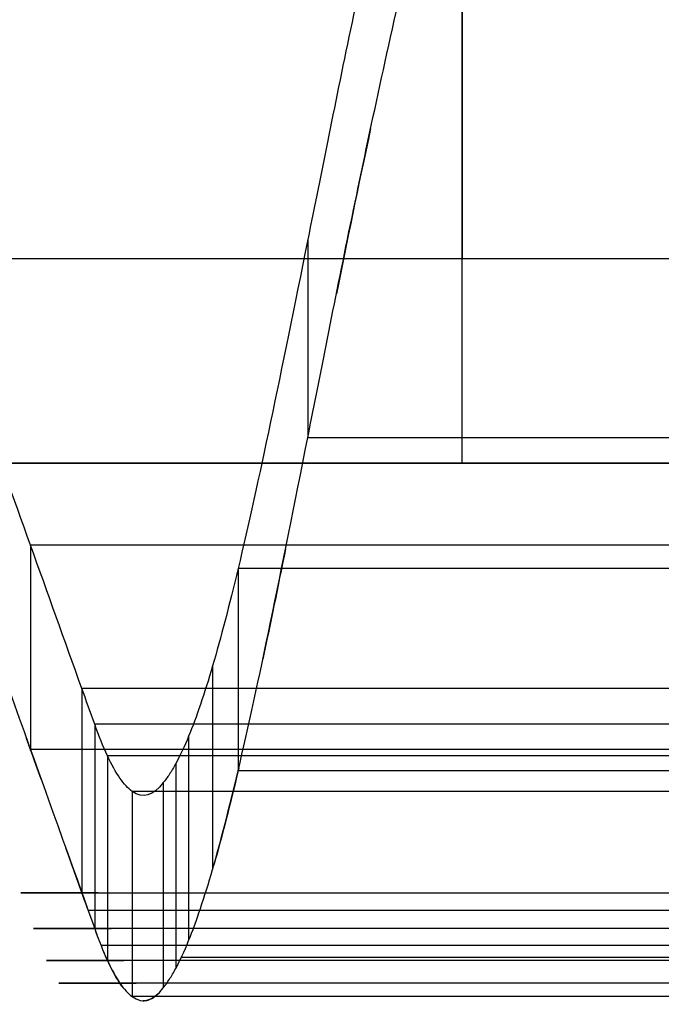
# Model space of a CAD drawing. Header units: millimetres. Extents: x -248 to 248, y -256 to 255.
# Tile 27 of 64: x -230 to -217, y 163 to 182. Entities that reach past the tile are written whole.
import ezdxf

# ---------------------------------------------------------------- set-up
doc = ezdxf.new("R2010")
doc.units = ezdxf.units.MM
doc.layers.add('Défaut', color=7, linetype='Continuous', true_color=0x000000)

msp = doc.modelspace()

# ---------------------------------------------------------------- linework, layer by layer
at = {"layer": 'Défaut'}
for p, q in [((-220.927, 194.494, 300.149), (-220.927, 177.526, 477.244)), ((-220.927, 173.544, 476.862), (-220.927, 190.512, 299.768))]:
    msp.add_line(p, q, dxfattribs=at)
for points, degree, knots in [([(-221.986, 187.048, 708.322), (-222.398, 185.3, 703.776), (-222.754, 183.663, 699.187), (-223.393, 180.612, 689.924), (-223.674, 179.199, 685.254), (-224.197, 176.603, 675.858), (-224.436, 175.42, 671.13), (-224.885, 173.283, 661.611), (-225.094, 172.329, 656.819), (-225.294, 171.493, 652.008)], 3, [-58.619209, -58.619209, -58.619209, -58.619209, -43.964407, -43.964407, -29.309604, -29.309604, -14.654802, -14.654802, 0, 0, 0, 0]), ([(-225.294, 167.552, 652.692), (-225.094, 168.399, 657.568), (-224.885, 169.365, 662.423), (-224.436, 171.531, 672.068), (-224.197, 172.73, 676.86), (-223.805, 174.703, 684.001), (-223.669, 175.389, 686.374), (-223.383, 176.821, 691.103), (-223.233, 177.566, 693.461), (-222.754, 179.884, 700.499), (-222.398, 181.543, 705.15), (-221.986, 183.314, 709.757)], 3, [-59.396516, -59.396516, -59.396516, -59.396516, -44.547387, -44.547387, -29.698258, -29.698258, -22.273693, -22.273693, -14.849129, -14.849129, 0, 0, 0, 0]), ([(-226.754, 167.321, 612.932), (-226.95, 167.06, 606.545), (-227.152, 167.003, 600.149), (-227.517, 167.264, 588.884), (-227.678, 167.496, 584.015), (-227.924, 168.021, 576.721), (-228.007, 168.227, 574.292), (-228.173, 168.693, 569.44), (-228.257, 168.925, 567.013), (-228.674, 170.088, 554.883), (-229.007, 171.017, 545.177), (-230.008, 173.807, 516.063), (-230.675, 175.667, 496.653), (-231.342, 177.526, 477.244), (-231.342, 177.526, 477.244), (-231.342, 177.526, 477.244), (-231.342, 177.526, 477.244)], 3, [-136.252079, -136.252079, -136.252079, -136.252079, -117.064338, -117.064338, -102.431298, -102.431298, -95.114779, -95.114779, -87.798259, -87.798259, -58.53218, -58.53218, -0.000023, -0.000023, -0.000023, 0, 0, 0, 0]), ([(-229.341, 171.947, 535.473), (-229.341, 169.956, 535.282), (-229.341, 167.966, 535.091), (-229.341, 167.966, 535.091), (-229.341, 167.966, 535.091)], 2, [0, 0, 0, 1, 1, 1.000008, 1.000008, 1.000008]), ([(-225.294, 171.493, 652.008), (-225.466, 170.774, 647.864), (-225.631, 170.142, 643.707), (-225.951, 169.053, 635.368), (-226.106, 168.596, 631.186), (-226.258, 168.227, 626.995)], 3, [0, 0, 0, 0, 12.626407, 12.626407, 25.252813, 25.252813, 25.252813, 25.252813]), ([(-228.34, 169.158, 564.587), (-228.34, 167.167, 564.397), (-228.34, 165.177, 564.207), (-228.34, 165.176, 564.207), (-228.34, 165.176, 564.207)], 2, [0, 0, 0, 1, 1, 1.000289, 1.000289, 1.000289]), ([(-229.133, 167.388, 541.121), (-229.202, 167.58, 539.111), (-229.272, 167.773, 537.101), (-229.367, 168.039, 534.328), (-229.393, 168.112, 533.565), (-229.419, 168.185, 532.803)], 3, [-64.591092, -64.591092, -64.591092, -64.591092, -58.529858, -58.529858, -56.229373, -56.229373, -56.229373, -56.229373]), ([(-226.258, 168.227, 626.995), (-226.342, 168.021, 624.655), (-226.426, 167.842, 622.313), (-226.55, 167.616, 618.797), (-226.612, 167.513, 617.038), (-226.683, 167.411, 614.986), (-226.714, 167.371, 614.106), (-226.734, 167.345, 613.519), (-226.745, 167.333, 613.226), (-226.754, 167.321, 612.932)], 3, [0, 0, 0, 0, 7.051108, 7.051108, 10.576661, 12.339438, 13.220827, 13.220827, 14.102215, 14.102215, 14.102215, 14.102215]), ([(-226.258, 164.242, 627.346), (-226.106, 164.616, 631.592), (-225.951, 165.079, 635.831), (-225.631, 166.183, 644.281), (-225.466, 166.823, 648.493), (-225.294, 167.552, 652.692)], 3, [-25.588962, -25.588962, -25.588962, -25.588962, -12.794481, -12.794481, 0, 0, 0, 0]), ([(-228.231, 164.871, 567.39), (-228.267, 164.973, 566.329), (-228.304, 165.075, 565.269), (-228.445, 165.468, 561.168), (-228.549, 165.758, 558.129), (-228.653, 166.049, 555.09)], 3, [-90.995794, -90.995794, -90.995794, -90.995794, -87.794787, -87.794787, -78.631664, -78.631664, -78.631664, -78.631664]), ([(-228.34, 165.176, 564.205), (-228.34, 165.176, 564.205), (-228.34, 165.176, 564.205), (-116.17, 165.176, 564.205), (-4, 165.177, 564.205)], 2, [0, 0, 0, 0.000137, 0.000137, 224.34026, 224.34026, 224.34026]), ([(-4, 164.48, 571.483), (-116.045, 164.479, 571.483), (-228.09, 164.478, 571.483), (-228.09, 164.478, 571.483), (-228.09, 164.478, 571.483)], 2, [0, 0, 0, 224.089963, 224.089963, 224.090179, 224.090179, 224.090179]), ([(-226.753, 163.324, 613.096), (-226.735, 163.349, 613.69), (-226.713, 163.375, 614.285), (-226.673, 163.43, 615.474), (-226.612, 163.519, 617.257), (-226.55, 163.623, 619.039), (-226.426, 163.853, 622.602), (-226.342, 164.034, 624.975), (-226.258, 164.242, 627.346)], 3, [-14.289918, -14.289918, -14.289918, -14.289918, -12.503678, -12.503678, -10.717439, -7.144959, -7.144959, 0, 0, 0, 0]), ([(-4, 163.856, 578.865), (-115.921, 163.856, 578.865), (-227.842, 163.856, 578.865), (-227.842, 163.856, 578.865), (-227.842, 163.856, 578.865)], 2, [-223.841886, -223.841886, -223.841886, -0.000029, -0.000029, 0, 0, 0]), ([(-4, 163.414, 586.261), (-115.799, 163.414, 586.261), (-227.598, 163.414, 586.261), (-227.598, 163.414, 586.261), (-227.598, 163.414, 586.261)], 2, [-227.341633, -227.341633, -227.341633, 0, 0, 0.000001, 0.000001, 0.000001])]:
    msp.add_open_spline(points, degree=degree, knots=knots, dxfattribs=at)
for points, degree in [([(-222.71, 180.068, 700.905), (-222.952, 178.939, 697.672), (-223.173, 177.864, 694.416), (-223.378, 176.844, 691.145)], 3), ([(-223.935, 177.902, 680.56), (-223.935, 175.974, 681.093), (-223.935, 174.046, 681.625)], 2), ([(-194.342, 177.526, 477.244), (-206.675, 177.526, 477.244), (-219.008, 177.526, 477.244), (-231.342, 177.526, 477.244)], 3), ([(-194.342, 177.526, 477.244), (-212.842, 177.526, 477.244), (-231.342, 177.526, 477.244)], 2), ([(-4, 174.042, 681.608), (-113.968, 174.042, 681.608), (-223.936, 174.042, 681.608)], 2), ([(-231.342, 173.544, 476.862), (-230.341, 170.755, 505.977), (-229.34, 167.966, 535.091), (-228.34, 165.176, 564.205)], 3), ([(-231.342, 173.544, 476.862), (-219.008, 173.544, 476.862), (-206.675, 173.544, 476.862), (-194.342, 173.544, 476.862)], 3), ([(-194.364, 173.544, 476.862), (-212.853, 173.544, 476.862), (-231.342, 173.544, 476.862)], 2), ([(-4, 171.947, 535.473), (-116.67, 171.947, 535.473), (-229.341, 171.947, 535.473)], 2), ([(-224.37, 171.873, 673.301), (-224.524, 171.109, 670.199), (-224.67, 170.395, 667.084), (-224.811, 169.729, 663.958)], 3), ([(-225.294, 171.493, 652.008), (-225.294, 169.523, 652.35), (-225.294, 167.552, 652.692)], 2), ([(-4, 171.493, 652.008), (-114.647, 171.493, 652.008), (-225.294, 171.493, 652.008)], 2), ([(-225.791, 169.597, 639.537), (-225.791, 167.614, 639.795), (-225.791, 165.631, 640.054)], 2), ([(-4, 169.158, 564.587), (-116.17, 169.158, 564.587), (-228.34, 169.158, 564.587)], 2), ([(-228.09, 168.46, 571.866), (-228.09, 166.469, 571.679), (-228.09, 164.477, 571.492)], 2), ([(-4, 168.46, 571.866), (-116.045, 168.46, 571.866), (-228.09, 168.46, 571.866)], 2), ([(-226.258, 168.227, 626.995), (-226.258, 166.235, 627.171), (-226.258, 164.242, 627.346)], 2), ([(-4, 167.965, 535.091), (-116.67, 167.965, 535.091), (-229.34, 167.965, 535.091)], 2), ([(-227.842, 167.846, 579.152), (-227.842, 165.851, 579.009), (-227.842, 163.856, 578.866)], 2), ([(-4, 167.846, 579.152), (-115.921, 167.846, 579.152), (-227.842, 167.846, 579.152)], 2), ([(-226.509, 167.691, 619.969), (-226.509, 165.696, 620.098), (-226.509, 163.7, 620.226)], 2), ([(-225.294, 167.552, 652.692), (-225.456, 166.868, 648.752), (-225.611, 166.262, 644.799), (-225.762, 165.734, 640.834)], 3), ([(-225.281, 167.607, 653.004), (-225.285, 167.588, 652.9), (-225.29, 167.57, 652.796), (-225.294, 167.552, 652.692)], 3), ([(-225.294, 167.552, 652.692), (-225.294, 167.552, 652.692), (-225.294, 167.552, 652.692), (-225.294, 167.552, 652.692)], 3), ([(-4, 167.552, 652.692), (-114.647, 167.552, 652.692), (-225.294, 167.552, 652.692)], 2), ([(-226.754, 167.321, 612.932), (-226.754, 165.323, 613.014), (-226.753, 163.324, 613.096)], 2), ([(-227.359, 167.151, 593.758), (-227.359, 165.152, 593.712), (-227.359, 163.152, 593.665)], 2), ([(-4, 167.151, 593.758), (-115.679, 167.151, 593.758), (-227.359, 167.151, 593.758)], 2), ([(-228.553, 165.769, 558.011), (-228.482, 165.572, 560.076), (-228.411, 165.374, 562.141), (-228.34, 165.176, 564.205)], 3), ([(-228.34, 165.176, 564.205), (-228.257, 164.943, 566.631), (-228.173, 164.712, 569.057), (-228.09, 164.478, 571.483)], 3), ([(-228.34, 165.176, 564.205), (-228.308, 165.086, 565.146), (-228.275, 164.996, 566.088), (-228.243, 164.906, 567.029)], 3), ([(-4, 164.827, 567.845), (-116.107, 164.827, 567.845), (-228.215, 164.827, 567.845)], 2), ([(-228.127, 164.583, 570.394), (-228.115, 164.548, 570.757), (-228.102, 164.513, 571.12), (-228.09, 164.478, 571.483)], 3), ([(-228.09, 164.478, 571.483), (-228.006, 164.242, 573.941), (-227.924, 164.034, 576.402), (-227.842, 163.856, 578.865)], 3), ([(-228.09, 164.478, 571.483), (-228.067, 164.413, 572.157), (-228.044, 164.351, 572.831), (-228.021, 164.29, 573.506)], 3), ([(-4, 164.145, 575.171), (-115.983, 164.145, 575.171), (-227.965, 164.145, 575.171)], 2), ([(-227.925, 164.047, 576.368), (-227.897, 163.98, 577.2), (-227.87, 163.916, 578.032), (-227.842, 163.856, 578.865)], 3), ([(-227.842, 163.856, 578.865), (-227.678, 163.501, 583.792), (-227.517, 163.267, 588.727), (-227.359, 163.152, 593.665)], 3), ([(-227.842, 163.856, 578.865), (-227.757, 163.673, 581.409), (-227.673, 163.522, 583.955), (-227.59, 163.403, 586.503)], 3), ([(-4, 163.912, 623.286), (-115.201, 163.912, 623.286), (-226.402, 163.912, 623.286)], 2), ([(-227.53, 163.322, 588.352), (-227.603, 163.414, 586.101), (-227.677, 163.53, 583.851), (-227.751, 163.672, 581.603)], 3), ([(-227.359, 163.152, 593.665), (-227.152, 163.002, 600.142), (-226.951, 163.06, 606.622), (-226.753, 163.324, 613.096)], 3), ([(-226.753, 163.324, 613.096), (-226.754, 163.324, 613.081), (-226.754, 163.323, 613.066), (-226.755, 163.322, 613.052)], 3), ([(-226.737, 163.345, 613.591), (-226.742, 163.338, 613.426), (-226.748, 163.331, 613.261), (-226.753, 163.324, 613.096)], 3), ([(-4, 163.152, 593.665), (-115.679, 163.152, 593.665), (-227.359, 163.152, 593.665)], 2), ([(-227.153, 163.071, 600.156), (-227.081, 163.067, 602.465), (-227.009, 163.089, 604.774), (-226.938, 163.138, 607.082)], 3), ([(-226.812, 163.252, 611.183), (-226.921, 163.129, 607.611), (-227.032, 163.068, 604.036), (-227.144, 163.071, 600.462)], 3)]:
    msp.add_open_spline(points, degree=degree, dxfattribs=at)

doc.saveas('drawing.dxf')
